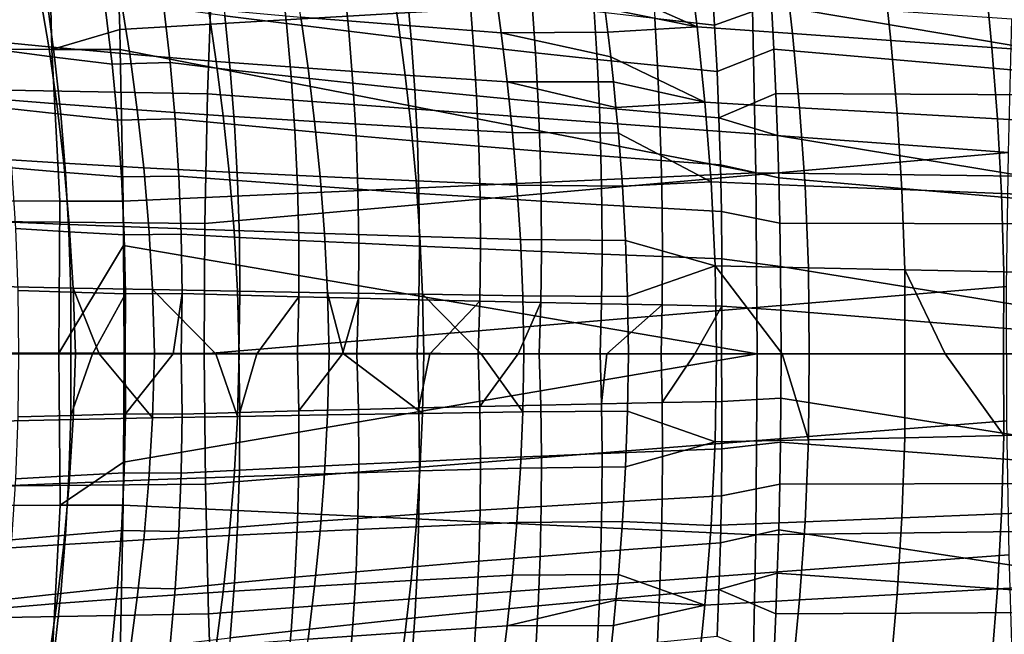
# Model space of a CAD drawing. Header units: metres. Extents: x -25 to 167, y -25 to 25.
# Tile 61 of 135: x 31 to 44, y -4 to 4. Entities that reach past the tile are written whole.
import ezdxf

# ---------------------------------------------------------------- set-up
doc = ezdxf.new("R2010")
doc.units = ezdxf.units.M
doc.layers.add('solid_12_061_372_XXX', color=7, linetype='CONTINUOUS')

msp = doc.modelspace()

# ---------------------------------------------------------------- linework, layer by layer
at = {"layer": 'solid_12_061_372_XXX'}
for points in [[(31.207979, 5.897487, 134.610382), (31.255678, 3.941251, 134.389557), (30.399895, 3.943968, 134.012039), (30.362322, 5.900099, 134.2491)], [(31.207979, 5.897487, 134.610382), (32.079796, 5.895935, 134.900696), (32.134586, 4.19862, 134.712479), (31.255678, 3.941251, 134.389557)], [(40.320351, 4.682449, 137.136063), (32.134586, 4.19862, 134.712479), (32.079796, 5.895935, 134.900696)], [(22.958403, 5.314621, 139.747696), (22.891903, 3.555546, 140.024948), (33.271969, 3.367363, 142.648285), (33.329803, 5.036065, 142.40567)], [(39.494488, 5.159347, 49.188442), (39.609802, 4.233087, 48.991077), (38.374313, 4.781466, 47.783321), (38.332939, 5.083109, 47.851505)], [(40.844273, 4.145376, 50.276993), (39.609802, 4.233087, 48.991077), (39.494488, 5.159347, 49.188442), (40.739704, 5.056626, 50.467079)], [(33.329803, 5.036065, 142.40567), (33.271969, 3.367363, 142.648285), (43.63839, 2.604752, 145.325958), (43.685318, 4.330837, 145.126053)], [(33.412186, 5.063202, 83.959969), (33.495979, 4.376734, 84.080925), (34.295418, 4.274818, 83.881126), (34.221485, 4.948461, 83.767815)], [(34.380459, 4.998575, 42.656883), (35.653416, 4.882683, 44.405033), (35.745213, 4.257164, 44.280766), (34.480942, 4.359593, 42.527771)], [(39.836529, 4.254677, 83.785789), (40.571545, 4.515481, 83.921379), (40.540897, 5.032472, 83.851006), (39.80014, 4.851247, 83.707153)], [(47.518005, 4.983122, 85.635033), (40.540897, 5.032472, 83.851006), (40.571545, 4.515481, 83.921379), (47.597744, 3.333934, 85.823624)], [(40.739704, 5.056626, 50.467079), (42.022812, 4.952883, 51.707306), (42.117004, 4.056644, 51.524422), (40.844273, 4.145376, 50.276993)], [(34.221485, 4.948461, 83.767815), (34.295418, 4.274818, 83.881126), (35.101162, 4.174968, 83.732101), (35.036282, 4.836186, 83.626442)], [(35.653416, 4.882683, 44.405033), (36.991287, 4.769286, 46.106663), (37.07457, 4.156628, 45.987064), (35.745213, 4.257164, 44.280766)], [(39.022705, 4.944866, 83.564522), (39.063652, 4.340671, 83.64801), (39.836529, 4.254677, 83.785789), (39.80014, 4.851247, 83.707153)], [(42.022812, 4.952883, 51.707306), (43.34211, 4.847251, 52.907593), (43.426331, 3.96618, 52.731934), (42.117004, 4.056644, 51.524422)], [(43.34211, 4.847251, 52.907593), (44.69574, 4.740147, 54.066708), (44.770473, 3.874349, 53.898304), (43.426331, 3.96618, 52.731934)], [(30.111465, 4.79845, 35.110508), (31.09758, 4.683315, 37.019215), (31.215113, 3.972456, 36.899658), (30.237354, 4.070102, 34.986195)], [(35.036282, 4.836186, 83.626442), (35.101162, 4.174968, 83.732101), (35.909325, 4.077159, 83.634209), (35.852596, 4.726327, 83.536171)], [(35.852596, 4.726327, 83.536171), (35.909325, 4.077159, 83.634209), (36.716194, 3.986105, 83.585411), (36.666557, 4.624288, 83.494568)], [(37.07457, 4.156628, 45.987064), (36.991287, 4.769286, 46.106663), (38.414482, 4.474314, 47.71962), (38.453251, 4.161618, 47.660446)], [(39.609802, 4.233087, 48.991077), (38.414482, 4.474314, 47.71962), (38.374313, 4.781466, 47.783321)], [(30.464714, 4.67751, 85.385704), (30.5716, 3.937031, 85.508652), (31.291933, 3.841818, 85.112198), (31.195908, 4.566271, 84.995163)], [(31.09758, 4.683315, 37.019215), (32.155319, 4.572341, 38.893917), (32.264606, 3.878061, 38.778614), (31.215113, 3.972456, 36.899658)], [(40.320351, 4.682449, 137.136063), (40.37019, 2.344422, 136.963318), (32.141304, 3.939835, 134.689407), (32.134586, 4.19862, 134.712479)], [(36.666557, 4.624288, 83.494568), (36.716194, 3.986105, 83.585411), (37.518787, 3.897764, 83.584671), (37.475327, 4.525405, 83.500618)], [(40.320351, 4.682449, 137.136063), (48.527431, 4.47302, 139.497955), (48.569656, 2.238945, 139.343353), (40.37019, 2.344422, 136.963318)], [(31.195908, 4.566271, 84.995163), (31.291933, 3.841818, 85.112198), (32.035439, 3.748336, 84.761177), (31.950006, 4.457234, 84.650169)], [(32.035439, 3.748336, 84.761177), (32.786915, 3.769536, 84.441063), (32.706665, 4.483394, 84.329758), (31.950006, 4.457234, 84.650169)], [(32.155319, 4.572341, 38.893917), (33.283691, 4.464382, 40.731117), (33.384766, 3.785942, 40.619694), (32.264606, 3.878061, 38.778614)], [(32.706665, 4.483394, 84.329758), (32.786915, 3.769536, 84.441063), (33.566219, 3.677712, 84.185608), (33.495979, 4.376734, 84.080925)], [(33.283691, 4.464382, 40.731117), (34.480942, 4.359593, 42.527771), (34.573864, 3.696252, 42.419903), (33.384766, 3.785942, 40.619694)], [(37.475327, 4.525405, 83.500618), (37.518787, 3.897764, 83.584671), (38.313774, 3.811993, 83.630386), (38.275562, 4.429489, 83.552551)], [(39.609802, 4.233087, 48.991077), (38.453251, 4.161618, 47.660446), (38.414482, 4.474314, 47.71962)], [(39.86718, 3.655233, 83.853943), (40.601482, 3.943274, 83.990128), (40.571545, 4.515481, 83.921379), (39.836529, 4.254677, 83.785789)], [(40.571545, 4.515481, 83.921379), (40.601482, 3.943274, 83.990128), (47.597744, 3.333934, 85.823624)], [(33.495979, 4.376734, 84.080925), (33.566219, 3.677712, 84.185608), (34.356461, 3.589825, 83.979195), (34.295418, 4.274818, 83.881126)], [(34.480942, 4.359593, 42.527771), (35.745213, 4.257164, 44.280766), (35.830032, 3.608305, 44.176247), (34.573864, 3.696252, 42.419903)], [(38.275562, 4.429489, 83.552551), (38.313774, 3.811993, 83.630386), (39.097618, 3.732375, 83.720543), (39.063652, 4.340671, 83.64801)], [(39.063652, 4.340671, 83.64801), (39.097618, 3.732375, 83.720543), (39.86718, 3.655233, 83.853943), (39.836529, 4.254677, 83.785789)], [(34.295418, 4.274818, 83.881126), (34.356461, 3.589825, 83.979195), (35.153877, 3.503619, 83.823418), (35.101162, 4.174968, 83.732101)], [(35.745213, 4.257164, 44.280766), (37.07457, 4.156628, 45.987064), (37.151352, 3.521715, 45.885761), (35.830032, 3.608305, 44.176247)], [(39.609802, 4.233087, 48.991077), (39.711349, 3.255679, 48.834389), (38.490437, 3.843268, 47.605831), (38.453251, 4.161618, 47.660446)], [(40.935528, 3.18561, 50.124889), (39.711349, 3.255679, 48.834389), (39.609802, 4.233087, 48.991077), (40.844273, 4.145376, 50.276993)], [(32.134586, 4.19862, 134.712479), (32.141304, 3.939835, 134.689407), (31.255678, 3.941251, 134.389557)], [(35.101162, 4.174968, 83.732101), (35.153877, 3.503619, 83.823418), (35.954697, 3.419094, 83.718719), (35.909325, 4.077159, 83.634209)], [(37.07457, 4.156628, 45.987064), (38.453251, 4.161618, 47.660446), (38.490437, 3.843268, 47.605831)], [(37.151352, 3.521715, 45.885761), (37.07457, 4.156628, 45.987064), (38.490437, 3.843268, 47.605831), (38.52581, 3.519462, 47.555847)], [(40.844273, 4.145376, 50.276993), (42.117004, 4.056644, 51.524422), (42.198227, 3.114613, 51.376987), (40.935528, 3.18561, 50.124889)], [(30.237354, 4.070102, 34.986195), (31.215113, 3.972456, 36.899658), (31.320223, 3.23403, 36.80637), (30.349628, 3.313443, 34.889771)], [(31.215113, 3.972456, 36.899658), (32.264606, 3.878061, 38.778614), (32.362522, 3.157026, 38.687965), (31.320223, 3.23403, 36.80637)], [(35.909325, 4.077159, 83.634209), (35.954697, 3.419094, 83.718719), (36.755348, 3.340243, 83.663414), (36.716194, 3.986105, 83.585411)], [(36.716194, 3.986105, 83.585411), (36.755348, 3.340243, 83.663414), (37.552746, 3.263664, 83.656509), (37.518787, 3.897764, 83.584671)], [(42.117004, 4.056644, 51.524422), (43.426331, 3.96618, 52.731934), (43.497849, 3.042137, 52.589344), (42.198227, 3.114613, 51.376987)], [(43.426331, 3.96618, 52.731934), (44.770473, 3.874349, 53.898304), (44.832726, 2.968487, 53.760742), (43.497849, 3.042137, 52.589344)], [(30.399895, 3.943968, 134.012039), (31.255678, 3.941251, 134.389557), (31.361162, 1.976559, 134.286484), (30.570393, 1.978015, 133.942108)], [(30.5716, 3.937031, 85.508652), (30.661533, 3.180638, 85.61068), (31.371807, 3.102482, 85.209785), (31.291933, 3.841818, 85.112198)], [(31.255678, 3.941251, 134.389557), (32.141304, 3.939835, 134.689407), (32.178299, 1.975822, 134.562317), (31.361162, 1.976559, 134.286484)], [(31.291933, 3.841818, 85.112198), (31.371807, 3.102482, 85.209785), (32.105476, 3.025622, 84.854095), (32.035439, 3.748336, 84.761177)], [(40.37019, 2.344422, 136.963318), (32.178299, 1.975822, 134.562317), (32.141304, 3.939835, 134.689407)], [(32.264606, 3.878061, 38.778614), (33.384766, 3.785942, 40.619694), (33.475395, 3.081637, 40.531338), (32.362522, 3.157026, 38.687965)], [(37.518787, 3.897764, 83.584671), (37.552746, 3.263664, 83.656509), (38.343575, 3.189255, 83.696594), (38.313774, 3.811993, 83.630386)], [(39.711349, 3.255679, 48.834389), (38.52581, 3.519462, 47.555847), (38.490437, 3.843268, 47.605831)], [(39.891975, 3.052947, 83.911545), (40.627342, 3.369064, 84.049522), (40.601482, 3.943274, 83.990128), (39.86718, 3.655233, 83.853943)], [(40.601482, 3.943274, 83.990128), (40.627342, 3.369064, 84.049522), (47.597744, 3.333934, 85.823624)], [(32.105476, 3.025622, 84.854095), (32.851746, 3.042097, 84.534477), (32.786915, 3.769536, 84.441063), (32.035439, 3.748336, 84.761177)], [(32.786915, 3.769536, 84.441063), (32.851746, 3.042097, 84.534477), (33.621811, 2.966299, 84.27359), (33.566219, 3.677712, 84.185608)], [(33.384766, 3.785942, 40.619694), (34.573864, 3.696252, 42.419903), (34.657139, 3.008005, 42.333557), (33.475395, 3.081637, 40.531338)], [(38.313774, 3.811993, 83.630386), (38.343575, 3.189255, 83.696594), (39.124386, 3.120042, 83.781975), (39.097618, 3.732375, 83.720543)], [(39.097618, 3.732375, 83.720543), (39.124386, 3.120042, 83.781975), (39.891975, 3.052947, 83.911545), (39.86718, 3.655233, 83.853943)], [(33.566219, 3.677712, 84.185608), (33.621811, 2.966299, 84.27359), (34.403652, 2.893636, 84.061607), (34.356461, 3.589825, 83.979195)], [(34.356461, 3.589825, 83.979195), (34.403652, 2.893636, 84.061607), (35.193596, 2.822286, 83.900032), (35.153877, 3.503619, 83.823418)], [(34.573864, 3.696252, 42.419903), (35.830032, 3.608305, 44.176247), (35.905888, 2.935574, 44.09174), (34.657139, 3.008005, 42.333557)], [(35.830032, 3.608305, 44.176247), (37.151352, 3.521715, 45.885761), (37.219753, 2.864041, 45.803024), (35.905888, 2.935574, 44.09174)], [(22.891903, 3.555546, 140.024948), (22.852827, 1.781809, 140.192352), (33.238102, 1.686866, 142.794815), (33.271969, 3.367363, 142.648285)], [(35.153877, 3.503619, 83.823418), (35.193596, 2.822286, 83.900032), (35.987999, 2.752265, 83.789352), (35.954697, 3.419094, 83.718719)], [(37.151352, 3.521715, 45.885761), (38.52581, 3.519462, 47.555847), (38.559105, 3.19008, 47.510506)], [(37.219753, 2.864041, 45.803024), (37.151352, 3.521715, 45.885761), (38.559105, 3.19008, 47.510506), (38.590023, 2.855325, 47.469872)], [(39.711349, 3.255679, 48.834389), (38.559105, 3.19008, 47.510506), (38.52581, 3.519462, 47.555847)], [(33.271969, 3.367363, 142.648285), (33.238102, 1.686866, 142.794815), (43.63839, 2.604752, 145.325958)], [(35.954697, 3.419094, 83.718719), (35.987999, 2.752265, 83.789352), (36.783432, 2.686822, 83.728271), (36.755348, 3.340243, 83.663414)], [(36.755348, 3.340243, 83.663414), (36.783432, 2.686822, 83.728271), (37.576736, 2.62321, 83.715866), (37.552746, 3.263664, 83.656509)], [(39.891975, 3.052947, 83.911545), (40.648037, 2.824475, 84.097046), (40.627342, 3.369064, 84.049522)], [(47.597744, 3.333934, 85.823624), (40.627342, 3.369064, 84.049522), (40.648037, 2.824475, 84.097046), (47.645576, 1.672363, 85.936714)], [(30.349628, 3.313443, 34.889771), (31.320223, 3.23403, 36.80637), (31.410139, 2.467801, 36.739635), (30.445417, 2.528286, 34.821526)], [(31.320223, 3.23403, 36.80637), (32.362522, 3.157026, 38.687965), (32.446404, 2.408967, 38.622276), (31.410139, 2.467801, 36.739635)], [(37.552746, 3.263664, 83.656509), (37.576736, 2.62321, 83.715866), (38.36462, 2.561363, 83.750954), (38.343575, 3.189255, 83.696594)], [(38.343575, 3.189255, 83.696594), (38.36462, 2.561363, 83.750954), (39.143726, 2.503733, 83.832169), (39.124386, 3.120042, 83.781975)], [(39.711349, 3.255679, 48.834389), (39.792435, 2.225067, 48.719391), (38.590023, 2.855325, 47.469872), (38.559105, 3.19008, 47.510506)], [(41.007133, 2.175431, 50.011765), (39.792435, 2.225067, 48.719391), (39.711349, 3.255679, 48.834389), (40.935528, 3.18561, 50.124889)], [(30.661533, 3.180638, 85.61068), (30.733067, 2.408535, 85.691345), (31.434191, 2.348448, 85.287483), (31.371807, 3.102482, 85.209785)], [(31.371807, 3.102482, 85.209785), (31.434191, 2.348448, 85.287483), (32.158894, 2.289262, 84.928482), (32.105476, 3.025622, 84.854095)], [(32.362522, 3.157026, 38.687965), (33.475395, 3.081637, 40.531338), (33.55302, 2.351176, 40.466358), (32.446404, 2.408967, 38.622276)], [(33.475395, 3.081637, 40.531338), (34.657139, 3.008005, 42.333557), (34.728317, 2.294551, 42.269043), (33.55302, 2.351176, 40.466358)], [(39.124386, 3.120042, 83.781975), (39.143726, 2.503733, 83.832169), (39.910812, 2.447851, 83.958519), (39.891975, 3.052947, 83.911545)], [(40.935528, 3.18561, 50.124889), (42.198227, 3.114613, 51.376987), (42.260521, 2.125059, 51.265965), (41.007133, 2.175431, 50.011765)], [(42.198227, 3.114613, 51.376987), (43.497849, 3.042137, 52.589344), (43.551094, 2.073576, 52.480743), (42.260521, 2.125059, 51.265965)], [(32.158894, 2.289262, 84.928482), (32.899929, 2.30125, 84.609543), (32.851746, 3.042097, 84.534477), (32.105476, 3.025622, 84.854095)], [(32.851746, 3.042097, 84.534477), (32.899929, 2.30125, 84.609543), (33.661659, 2.242658, 84.344421), (33.621811, 2.966299, 84.27359)], [(33.621811, 2.966299, 84.27359), (33.661659, 2.242658, 84.344421), (34.43602, 2.186405, 84.127953), (34.403652, 2.893636, 84.061607)], [(34.657139, 3.008005, 42.333557), (35.905888, 2.935574, 44.09174), (35.970455, 2.238672, 44.027557), (34.728317, 2.294551, 42.269043)], [(35.905888, 2.935574, 44.09174), (37.219753, 2.864041, 45.803024), (37.277576, 2.183317, 45.739151), (35.970455, 2.238672, 44.027557)], [(39.891975, 3.052947, 83.911545), (39.910812, 2.447851, 83.958519), (40.665085, 2.277594, 84.136215), (40.648037, 2.824475, 84.097046)], [(43.497849, 3.042137, 52.589344), (44.832726, 2.968487, 53.760742), (44.877312, 2.021204, 53.654907), (43.551094, 2.073576, 52.480743)], [(34.403652, 2.893636, 84.061607), (34.43602, 2.186405, 84.127953), (35.219471, 2.131113, 83.96154), (35.193596, 2.822286, 83.900032)], [(35.193596, 2.822286, 83.900032), (35.219471, 2.131113, 83.96154), (36.008522, 2.076807, 83.845764), (35.987999, 2.752265, 83.789352)], [(37.277576, 2.183317, 45.739151), (37.219753, 2.864041, 45.803024), (38.590023, 2.855325, 47.469872), (38.643589, 2.170161, 47.402843)], [(39.792435, 2.225067, 48.719391), (38.643589, 2.170161, 47.402843), (38.590023, 2.855325, 47.469872)], [(40.648037, 2.824475, 84.097046), (40.665085, 2.277594, 84.136215), (47.645576, 1.672363, 85.936714)], [(35.987999, 2.752265, 83.789352), (36.008522, 2.076807, 83.845764), (36.799862, 2.025965, 83.779671), (36.783432, 2.686822, 83.728271)], [(36.783432, 2.686822, 83.728271), (36.799862, 2.025965, 83.779671), (37.590298, 1.97651, 83.762489), (37.576736, 2.62321, 83.715866)], [(33.228504, 0.000349, 142.844208), (43.616226, 0.869576, 145.426636), (43.63839, 2.604752, 145.325958), (33.238102, 1.686866, 142.794815)], [(37.576736, 2.62321, 83.715866), (37.590298, 1.97651, 83.762489), (38.376572, 1.928405, 83.793266), (38.36462, 2.561363, 83.750954)], [(38.36462, 2.561363, 83.750954), (38.376572, 1.928405, 83.793266), (39.155415, 1.883512, 83.870979), (39.143726, 2.503733, 83.832169)], [(30.445417, 2.528286, 34.821526), (31.410139, 2.467801, 36.739635), (31.482077, 1.67354, 36.699768), (30.521845, 1.714448, 34.781757)], [(31.410139, 2.467801, 36.739635), (32.446404, 2.408967, 38.622276), (32.513561, 1.633619, 38.581852), (31.482077, 1.67354, 36.699768)], [(39.143726, 2.503733, 83.832169), (39.155415, 1.883512, 83.870979), (39.923576, 1.839976, 83.994789), (39.910812, 2.447851, 83.958519)], [(39.910812, 2.447851, 83.958519), (39.923576, 1.839976, 83.994789), (40.679237, 1.691887, 84.168724), (40.665085, 2.277594, 84.136215)], [(30.733067, 2.408535, 85.691345), (30.78475, 1.620925, 85.750206), (31.477745, 1.5799, 85.344856), (31.434191, 2.348448, 85.287483)], [(31.434191, 2.348448, 85.287483), (31.477745, 1.5799, 85.344856), (32.194469, 1.539425, 84.983917), (32.158894, 2.289262, 84.928482)], [(32.194469, 1.539425, 84.983917), (32.930248, 1.547169, 84.665794), (32.899929, 2.30125, 84.609543), (32.158894, 2.289262, 84.928482)], [(40.37019, 2.344422, 136.963318), (40.386909, -0.000003, 136.90564), (32.184467, 1.401415, 134.541138), (32.178299, 1.975822, 134.562317)], [(32.446404, 2.408967, 38.622276), (33.55302, 2.351176, 40.466358), (33.615063, 1.594273, 40.425064), (32.513561, 1.633619, 38.581852)], [(32.899929, 2.30125, 84.609543), (32.930248, 1.547169, 84.665794), (33.684669, 1.506953, 84.397675), (33.661659, 2.242658, 84.344421)], [(33.55302, 2.351176, 40.466358), (34.728317, 2.294551, 42.269043), (34.784946, 1.555596, 42.226669), (33.615063, 1.594273, 40.425064)], [(34.728317, 2.294551, 42.269043), (35.970455, 2.238672, 44.027557), (36.021404, 1.517306, 43.984013), (34.784946, 1.555596, 42.226669)], [(40.37019, 2.344422, 136.963318), (48.569656, 2.238945, 139.343353), (48.582302, -0.000455, 139.291321), (40.386909, -0.000003, 136.90564)], [(33.661659, 2.242658, 84.344421), (33.684669, 1.506953, 84.397675), (34.452595, 1.468286, 84.177818), (34.43602, 2.186405, 84.127953)], [(34.43602, 2.186405, 84.127953), (34.452595, 1.468286, 84.177818), (35.230663, 1.430244, 84.007568), (35.219471, 2.131113, 83.96154)], [(35.970455, 2.238672, 44.027557), (37.277576, 2.183317, 45.739151), (37.322624, 1.479259, 45.69445), (36.021404, 1.517306, 43.984013)], [(37.322624, 1.479259, 45.69445), (37.277576, 2.183317, 45.739151), (38.643589, 2.170161, 47.402843), (38.684292, 1.465033, 47.354961)], [(39.792435, 2.225067, 48.719391), (39.845009, 1.140183, 48.647297), (38.684292, 1.465033, 47.354961), (38.643589, 2.170161, 47.402843)], [(41.051529, 1.113872, 49.938789), (39.845009, 1.140183, 48.647297), (39.792435, 2.225067, 48.719391), (41.007133, 2.175431, 50.011765)], [(40.665085, 2.277594, 84.136215), (40.679237, 1.691887, 84.168724), (47.645576, 1.672363, 85.936714)], [(41.007133, 2.175431, 50.011765), (42.260521, 2.125059, 51.265965), (42.296818, 1.087129, 51.192486), (41.051529, 1.113872, 49.938789)], [(35.219471, 2.131113, 83.96154), (35.230663, 1.430244, 84.007568), (36.015549, 1.392854, 83.887611), (36.008522, 2.076807, 83.845764)], [(36.008522, 2.076807, 83.845764), (36.015549, 1.392854, 83.887611), (36.804047, 1.357794, 83.817322), (36.799862, 2.025965, 83.779671)], [(42.260521, 2.125059, 51.265965), (43.551094, 2.073576, 52.480743), (43.579494, 1.059764, 52.407219), (42.296818, 1.087129, 51.192486)], [(43.551094, 2.073576, 52.480743), (44.877312, 2.021204, 53.654907), (44.898174, 1.031901, 53.581833), (43.579494, 1.059764, 52.407219)], [(31.361162, 1.976559, 134.286484), (31.347746, 0.00787, 134.233032), (30.533627, 0.007876, 133.872513), (30.570393, 1.978015, 133.942108)], [(31.361162, 1.976559, 134.286484), (32.178299, 1.975822, 134.562317), (32.184467, 1.401415, 134.541138), (31.347746, 0.00787, 134.233032)], [(36.799862, 2.025965, 83.779671), (36.804047, 1.357794, 83.817322), (37.59296, 1.323671, 83.796112), (37.590298, 1.97651, 83.762489)], [(37.590298, 1.97651, 83.762489), (37.59296, 1.323671, 83.796112), (38.379089, 1.290466, 83.823326), (38.376572, 1.928405, 83.793266)], [(38.376572, 1.928405, 83.793266), (38.379089, 1.290466, 83.823326), (39.159225, 1.259441, 83.898254), (39.155415, 1.883512, 83.870979)], [(39.155415, 1.883512, 83.870979), (39.159225, 1.259441, 83.898254), (39.930157, 1.229355, 84.020279), (39.923576, 1.839976, 83.994789)], [(39.923576, 1.839976, 83.994789), (39.930157, 1.229355, 84.020279), (40.688839, 1.130769, 84.190781), (40.679237, 1.691887, 84.168724)], [(22.852827, 1.781809, 140.192352), (22.841496, 0.000583, 140.248718), (33.228504, 0.000349, 142.844208), (33.238102, 1.686866, 142.794815)], [(30.521845, 1.714448, 34.781757), (31.482077, 1.67354, 36.699768), (31.533255, 0.851017, 36.687061), (30.576031, 0.871747, 34.770756)], [(31.482077, 1.67354, 36.699768), (32.513561, 1.633619, 38.581852), (32.561321, 0.830718, 38.566998), (31.533255, 0.851017, 36.687061)], [(47.645576, 1.672363, 85.936714), (40.679237, 1.691887, 84.168724), (40.688839, 1.130769, 84.190781), (47.661503, 0, 85.97435)], [(30.78475, 1.620925, 85.750206), (30.815134, 0.818012, 85.786819), (31.501135, 0.797022, 85.38147), (31.477745, 1.5799, 85.344856)], [(31.477745, 1.5799, 85.344856), (31.501135, 0.797022, 85.38147), (32.210976, 0.776281, 85.019966), (32.194469, 1.539425, 84.983917)], [(32.210976, 0.776281, 85.019966), (32.941483, 0.780028, 84.702774), (32.930248, 1.547169, 84.665794), (32.194469, 1.539425, 84.983917)], [(32.513561, 1.633619, 38.581852), (33.615063, 1.594273, 40.425064), (33.658962, 0.810643, 40.407764), (32.561321, 0.830718, 38.566998)], [(32.930248, 1.547169, 84.665794), (32.941483, 0.780028, 84.702774), (33.689751, 0.759346, 84.432907), (33.684669, 1.506953, 84.397675)], [(33.615063, 1.594273, 40.425064), (34.784946, 1.555596, 42.226669), (34.824577, 0.790844, 42.206745), (33.658962, 0.810643, 40.407764)], [(34.784946, 1.555596, 42.226669), (36.021404, 1.517306, 43.984013), (36.056408, 0.77118, 43.961411), (34.824577, 0.790844, 42.206745)], [(33.684669, 1.506953, 84.397675), (33.689751, 0.759346, 84.432907), (34.452415, 0.739433, 84.210793), (34.452595, 1.468286, 84.177818)], [(34.452595, 1.468286, 84.177818), (34.452415, 0.739433, 84.210793), (35.226334, 0.719825, 84.037743), (35.230663, 1.430244, 84.007568)], [(35.230663, 1.430244, 84.007568), (35.226334, 0.719825, 84.037743), (36.008369, 0.70054, 83.914536), (36.015549, 1.392854, 83.887611)], [(36.021404, 1.517306, 43.984013), (37.322624, 1.479259, 45.69445), (37.352699, 0.751581, 45.669231), (36.056408, 0.77118, 43.961411)], [(37.352699, 0.751581, 45.669231), (37.322624, 1.479259, 45.69445), (38.684292, 1.465033, 47.354961), (38.710072, 0.741225, 47.32629)], [(39.845009, 1.140183, 48.647297), (38.710072, 0.741225, 47.32629), (38.684292, 1.465033, 47.354961)], [(32.184467, 1.401415, 134.541138), (32.190701, 0.007866, 134.519699), (31.347746, 0.00787, 134.233032)], [(40.386909, -0.000003, 136.90564), (32.190701, 0.007866, 134.519699), (32.184467, 1.401415, 134.541138)], [(36.015549, 1.392854, 83.887611), (36.008369, 0.70054, 83.914536), (36.795399, 0.682432, 83.840904), (36.804047, 1.357794, 83.817322)], [(36.804047, 1.357794, 83.817322), (36.795399, 0.682432, 83.840904), (37.584263, 0.664798, 83.81649), (37.59296, 1.323671, 83.796112)], [(37.59296, 1.323671, 83.796112), (37.584263, 0.664798, 83.81649), (38.371822, 0.647636, 83.840935), (38.379089, 1.290466, 83.823326)], [(38.379089, 1.290466, 83.823326), (38.371822, 0.647636, 83.840935), (39.154934, 0.631583, 83.913864), (39.159225, 1.259441, 83.898254)], [(39.159225, 1.259441, 83.898254), (39.154934, 0.631583, 83.913864), (39.930443, 0.616019, 84.034912), (39.930157, 1.229355, 84.020279)], [(39.930157, 1.229355, 84.020279), (39.930443, 0.616019, 84.034912), (40.694618, 0.566787, 84.204056), (40.688839, 1.130769, 84.190781)], [(39.845009, 1.140183, 48.647297), (39.859825, 0, 48.618053), (38.719051, 0, 47.316769), (38.710072, 0.741225, 47.32629)], [(40.709557, 0, 49.538036), (39.859825, 0, 48.618053), (39.845009, 1.140183, 48.647297)], [(40.709557, 0, 49.538036), (39.845009, 1.140183, 48.647297), (41.051529, 1.113872, 49.938789), (41.060768, 0, 49.906803)], [(40.688839, 1.130769, 84.190781), (40.694618, 0.566787, 84.204056), (47.661503, 0, 85.97435)], [(41.060768, 0, 49.906803), (41.051529, 1.113872, 49.938789), (42.296818, 1.087129, 51.192486), (42.299641, 0, 51.157349)], [(42.820038, 0, 51.660511), (42.296818, 1.087129, 51.192486), (43.579494, 1.059764, 52.407219), (43.576572, 0, 52.369987)], [(42.299641, 0, 51.157349), (42.296818, 1.087129, 51.192486), (42.820038, 0, 51.660511)], [(43.576572, 0, 52.369987), (43.579494, 1.059764, 52.407219), (44.898174, 1.031901, 53.581833), (44.889278, 0, 53.542618)], [(30.605104, 0, 34.788818), (30.576031, 0.871747, 34.770756), (31.533255, 0.851017, 36.687061), (31.560907, 0, 36.701847)], [(30.815134, 0.818012, 85.786819), (30.822712, 0, 85.800781), (31.502541, 0, 85.397141), (31.501135, 0.797022, 85.38147)], [(31.501135, 0.797022, 85.38147), (31.502541, 0, 85.397141), (31.782856, 0, 85.246895), (32.210976, 0.776281, 85.019966)], [(31.867998, 0, 37.280945), (31.533255, 0.851017, 36.687061), (32.561321, 0.830718, 38.566998), (32.587067, 0, 38.578136)], [(31.867998, 0, 37.280945), (31.560907, 0, 36.701847), (31.533255, 0.851017, 36.687061)], [(31.782856, 0, 85.246895), (32.206741, 0, 85.036415), (32.210976, 0.776281, 85.019966)], [(32.210976, 0.776281, 85.019966), (32.206741, 0, 85.036415), (32.825382, 0, 84.763351), (32.941483, 0.780028, 84.702774)], [(33.38081, 0, 39.924652), (32.561321, 0.830718, 38.566998), (33.658962, 0.810643, 40.407764), (33.682213, 0, 40.414886)], [(33.38081, 0, 39.924652), (32.587067, 0, 38.578136), (32.561321, 0.830718, 38.566998)], [(32.825382, 0, 84.763351), (32.932468, 0, 84.720009), (32.941483, 0.780028, 84.702774)], [(32.941483, 0.780028, 84.702774), (32.932468, 0, 84.720009), (33.676048, 0, 84.4496), (33.689751, 0.759346, 84.432907)], [(33.243252, -1.686168, 142.796158), (43.619034, -0.868674, 145.427368), (43.616226, 0.869576, 145.426636), (33.228504, 0.000349, 142.844208)], [(33.682213, 0, 40.414886), (33.658962, 0.810643, 40.407764), (34.824577, 0.790844, 42.206745), (34.844807, 0, 42.209663)], [(35.03059, 0, 42.48344), (34.824577, 0.790844, 42.206745), (36.056408, 0.77118, 43.961411), (36.073318, 0, 43.960304)], [(35.03059, 0, 42.48344), (34.844807, 0, 42.209663), (34.824577, 0.790844, 42.206745)], [(36.811882, 0, 44.949898), (36.056408, 0.77118, 43.961411), (37.352699, 0.751581, 45.669231), (37.365803, 0, 45.664055)], [(36.811882, 0, 44.949898), (36.073318, 0, 43.960304), (36.056408, 0.77118, 43.961411)], [(33.689751, 0.759346, 84.432907), (33.676048, 0, 84.4496), (33.907902, 0, 84.37587), (34.452415, 0.739433, 84.210793)], [(33.907902, 0, 84.37587), (34.43491, 0, 84.226349), (34.452415, 0.739433, 84.210793)], [(34.452415, 0.739433, 84.210793), (34.43491, 0, 84.226349), (35.017487, 0, 84.089569), (35.226334, 0.719825, 84.037743)], [(35.017487, 0, 84.089569), (35.205532, 0, 84.051689), (35.226334, 0.719825, 84.037743)], [(35.226334, 0.719825, 84.037743), (35.205532, 0, 84.051689), (35.986122, 0, 83.926224), (36.008369, 0.70054, 83.914536)], [(36.008369, 0.70054, 83.914536), (35.986122, 0, 83.926224), (36.147865, 0, 83.906509), (36.795399, 0.682432, 83.840904)], [(36.147865, 0, 83.906509), (36.773029, 0, 83.850136), (36.795399, 0.682432, 83.840904)], [(36.795399, 0.682432, 83.840904), (36.773029, 0, 83.850136), (37.293377, 0, 83.826958), (37.584263, 0.664798, 83.81649)], [(37.293377, 0, 83.826958), (37.563824, 0, 83.823364), (37.584263, 0.664798, 83.81649)], [(37.365803, 0, 45.664055), (37.352699, 0.751581, 45.669231), (38.710072, 0.741225, 47.32629), (38.719051, 0, 47.316769)], [(37.584263, 0.664798, 83.81649), (37.563824, 0, 83.823364), (38.354492, 0, 83.845894), (38.371822, 0.647636, 83.840935)], [(38.371822, 0.647636, 83.840935), (38.354492, 0, 83.845894), (38.442169, 0, 83.851433), (39.154934, 0.631583, 83.913864)], [(38.442169, 0, 83.851433), (39.142982, 0, 83.91774), (39.154934, 0.631583, 83.913864)], [(39.154934, 0.631583, 83.913864), (39.142982, 0, 83.91774), (39.580914, 0, 83.979294), (39.930443, 0.616019, 84.034912)], [(39.580914, 0, 83.979294), (39.925297, 0, 84.038795), (39.930443, 0.616019, 84.034912)], [(39.930443, 0.616019, 84.034912), (39.925297, 0, 84.038795), (40.696552, 0, 84.208504), (40.694618, 0.566787, 84.204056)], [(40.694618, 0.566787, 84.204056), (40.696552, 0, 84.208504), (47.661503, 0, 85.97435)], [(22.841496, 0.000583, 140.248718), (22.858, -1.780644, 140.193726), (33.243252, -1.686168, 142.796158), (33.228504, 0.000349, 142.844208)], [(30.533627, 0.007876, 133.872513), (31.347746, 0.00787, 134.233032), (31.362257, -1.960835, 134.286148), (30.572327, -1.962279, 133.94223)], [(31.501135, -0.797021, 85.38147), (31.502541, 0, 85.397141), (30.822712, 0, 85.800781), (30.815134, -0.818018, 85.786819)], [(31.347746, 0.00787, 134.233032), (32.190701, 0.007866, 134.519699), (32.184467, -1.401415, 134.541138), (31.362257, -1.960835, 134.286148)], [(32.210976, -0.776279, 85.019966), (32.206741, 0, 85.036415), (31.782856, 0, 85.246895), (31.501135, -0.797021, 85.38147)], [(31.501135, -0.797021, 85.38147), (31.782856, 0, 85.246895), (31.502541, 0, 85.397141)], [(40.386909, -0.000003, 136.90564), (32.184467, -1.401415, 134.541138), (32.190701, 0.007866, 134.519699)], [(33.689751, -0.759355, 84.432907), (33.676048, 0, 84.4496), (32.932468, 0, 84.720009), (32.941483, -0.780025, 84.702774)], [(33.689751, -0.759355, 84.432907), (33.907902, 0, 84.37587), (33.676048, 0, 84.4496)], [(34.452415, -0.739435, 84.210793), (34.43491, 0, 84.226349), (33.907902, 0, 84.37587), (33.689751, -0.759355, 84.432907)], [(34.452415, -0.739435, 84.210793), (35.017487, 0, 84.089569), (34.43491, 0, 84.226349)], [(35.226334, -0.71982, 84.037743), (35.205532, 0, 84.051689), (35.017487, 0, 84.089569), (34.452415, -0.739435, 84.210793)], [(36.008369, -0.700528, 83.914536), (35.986122, 0, 83.926224), (35.205532, 0, 84.051689), (35.226334, -0.71982, 84.037743)], [(36.008369, -0.700528, 83.914536), (36.147865, 0, 83.906509), (35.986122, 0, 83.926224)], [(36.795399, -0.682438, 83.840904), (36.773029, 0, 83.850136), (36.147865, 0, 83.906509), (36.008369, -0.700528, 83.914536)], [(36.795399, -0.682438, 83.840904), (37.293377, 0, 83.826958), (36.773029, 0, 83.850136)], [(37.584263, -0.664797, 83.81649), (37.563824, 0, 83.823364), (37.293377, 0, 83.826958), (36.795399, -0.682438, 83.840904)], [(38.371822, -0.647641, 83.840935), (38.442169, 0, 83.851433), (38.354492, 0, 83.845894)], [(39.154934, -0.631586, 83.913864), (39.142982, 0, 83.91774), (38.442169, 0, 83.851433), (38.371822, -0.647641, 83.840935)], [(39.154934, -0.631586, 83.913864), (39.580914, 0, 83.979294), (39.142982, 0, 83.91774)], [(39.930443, -0.61602, 84.034912), (39.925297, 0, 84.038795), (39.580914, 0, 83.979294), (39.154934, -0.631586, 83.913864)], [(40.694572, -0.573736, 84.203949), (40.696552, 0, 84.208504), (39.925297, 0, 84.038795), (39.930443, -0.61602, 84.034912)], [(40.694572, -0.573736, 84.203949), (47.645576, -1.672363, 85.936714), (47.661503, 0, 85.97435), (40.696552, 0, 84.208504)], [(30.576031, -0.871747, 34.770756), (30.605104, 0, 34.788818), (31.560907, 0, 36.701847), (31.533255, -0.851017, 36.687061)], [(31.533255, -0.851017, 36.687061), (31.560907, 0, 36.701847), (31.867998, 0, 37.280945), (32.561321, -0.830718, 38.566998)], [(32.561321, -0.830718, 38.566998), (31.867998, 0, 37.280945), (32.587067, 0, 38.578136)], [(40.386909, -0.000003, 136.90564), (40.37019, -2.344427, 136.963318), (32.178497, -1.960106, 134.561646), (32.184467, -1.401415, 134.541138)], [(32.210976, -0.776279, 85.019966), (32.825382, 0, 84.763351), (32.206741, 0, 85.036415)], [(32.941483, -0.780025, 84.702774), (32.932468, 0, 84.720009), (32.825382, 0, 84.763351), (32.210976, -0.776279, 85.019966)], [(32.561321, -0.830718, 38.566998), (32.587067, 0, 38.578136), (33.38081, 0, 39.924652), (33.658962, -0.810642, 40.407764)], [(33.658962, -0.810642, 40.407764), (33.38081, 0, 39.924652), (33.682213, 0, 40.414886)], [(33.658962, -0.810642, 40.407764), (33.682213, 0, 40.414886), (34.844807, 0, 42.209663), (34.824577, -0.790844, 42.206745)], [(34.824577, -0.790844, 42.206745), (34.844807, 0, 42.209663), (35.03059, 0, 42.48344), (36.056408, -0.77118, 43.961411)], [(36.056408, -0.77118, 43.961411), (35.03059, 0, 42.48344), (36.073318, 0, 43.960304)], [(36.056408, -0.77118, 43.961411), (36.073318, 0, 43.960304), (36.811882, 0, 44.949898), (37.352699, -0.751581, 45.669231)], [(37.352699, -0.751581, 45.669231), (36.811882, 0, 44.949898), (37.365803, 0, 45.664055)], [(37.352699, -0.751581, 45.669231), (37.365803, 0, 45.664055), (38.719051, 0, 47.316769), (38.710072, -0.741225, 47.32629)], [(38.371822, -0.647641, 83.840935), (38.354492, 0, 83.845894), (37.563824, 0, 83.823364), (37.584263, -0.664797, 83.81649)], [(38.710072, -0.741225, 47.32629), (38.719051, 0, 47.316769), (39.859825, 0, 48.618053), (39.845009, -1.140183, 48.647297)], [(39.845009, -1.140183, 48.647297), (39.859825, 0, 48.618053), (40.709557, 0, 49.538036), (41.051529, -1.113871, 49.938789)], [(40.37019, -2.344427, 136.963318), (40.386909, -0.000003, 136.90564), (48.582302, -0.000455, 139.291321), (48.565132, -2.239855, 139.342087)], [(41.051529, -1.113871, 49.938789), (40.709557, 0, 49.538036), (41.060768, 0, 49.906803)], [(41.051529, -1.113871, 49.938789), (41.060768, 0, 49.906803), (42.299641, 0, 51.157349), (42.296818, -1.087128, 51.192486)], [(42.296818, -1.087128, 51.192486), (42.299641, 0, 51.157349), (42.820038, 0, 51.660511), (43.579494, -1.059765, 52.407219)], [(43.579494, -1.059765, 52.407219), (42.820038, 0, 51.660511), (43.576572, 0, 52.369987)], [(43.579494, -1.059765, 52.407219), (43.576572, 0, 52.369987), (44.889278, 0, 53.542618), (44.898174, -1.031901, 53.581833)], [(39.154934, -0.631586, 83.913864), (38.371822, -0.647641, 83.840935), (38.379089, -1.290478, 83.823326), (39.159225, -1.259447, 83.898254)], [(39.159225, -1.259447, 83.898254), (39.930157, -1.229357, 84.020279), (39.930443, -0.61602, 84.034912), (39.154934, -0.631586, 83.913864)], [(40.694572, -0.573736, 84.203949), (39.930443, -0.61602, 84.034912), (39.930157, -1.229357, 84.020279), (40.688648, -1.144598, 84.190338)], [(47.645576, -1.672363, 85.936714), (40.694572, -0.573736, 84.203949), (40.688648, -1.144598, 84.190338)], [(33.689751, -0.759355, 84.432907), (32.941483, -0.780025, 84.702774), (32.930248, -1.547164, 84.665794), (33.684669, -1.506971, 84.397675)], [(34.452415, -0.739435, 84.210793), (33.689751, -0.759355, 84.432907), (33.684669, -1.506971, 84.397675), (34.452595, -1.46829, 84.177818)], [(35.226334, -0.71982, 84.037743), (34.452415, -0.739435, 84.210793), (34.452595, -1.46829, 84.177818), (35.230663, -1.430234, 84.007576)], [(36.008369, -0.700528, 83.914536), (35.226334, -0.71982, 84.037743), (35.230663, -1.430234, 84.007576), (36.015549, -1.39283, 83.887611)], [(36.795399, -0.682438, 83.840904), (36.008369, -0.700528, 83.914536), (36.015549, -1.39283, 83.887611), (36.804047, -1.357806, 83.817322)], [(37.352699, -0.751581, 45.669231), (37.322624, -1.479259, 45.69445), (36.021404, -1.517306, 43.984013), (36.056408, -0.77118, 43.961411)], [(37.584263, -0.664797, 83.81649), (36.795399, -0.682438, 83.840904), (36.804047, -1.357806, 83.817322), (37.59296, -1.323668, 83.796112)], [(37.352699, -0.751581, 45.669231), (38.710072, -0.741225, 47.32629), (38.684292, -1.465033, 47.354961), (37.322624, -1.479259, 45.69445)], [(38.371822, -0.647641, 83.840935), (37.584263, -0.664797, 83.81649), (37.59296, -1.323668, 83.796112), (38.379089, -1.290478, 83.823326)], [(38.684292, -1.465033, 47.354961), (38.710072, -0.741225, 47.32629), (39.845009, -1.140183, 48.647297)], [(31.533255, -0.851017, 36.687061), (31.482077, -1.673541, 36.699768), (30.521845, -1.714449, 34.781757), (30.576031, -0.871747, 34.770756)], [(31.501135, -0.797021, 85.38147), (30.815134, -0.818018, 85.786819), (30.784748, -1.620937, 85.750206), (31.477745, -1.579897, 85.344856)], [(32.210976, -0.776279, 85.019966), (31.501135, -0.797021, 85.38147), (31.477745, -1.579897, 85.344856), (32.194469, -1.539421, 84.983917)], [(32.561321, -0.830718, 38.566998), (32.513561, -1.633618, 38.581852), (31.482077, -1.673541, 36.699768), (31.533255, -0.851017, 36.687061)], [(32.930248, -1.547164, 84.665794), (32.941483, -0.780025, 84.702774), (32.210976, -0.776279, 85.019966), (32.194469, -1.539421, 84.983917)], [(33.658962, -0.810642, 40.407764), (33.615063, -1.594272, 40.425064), (32.513561, -1.633618, 38.581852), (32.561321, -0.830718, 38.566998)], [(33.282269, -3.366663, 142.650955), (43.646809, -2.603848, 145.328156), (43.619034, -0.868674, 145.427368), (33.243252, -1.686168, 142.796158)], [(34.824577, -0.790844, 42.206745), (34.784946, -1.555596, 42.226669), (33.615063, -1.594272, 40.425064), (33.658962, -0.810642, 40.407764)], [(36.056408, -0.77118, 43.961411), (36.021404, -1.517306, 43.984013), (34.784946, -1.555596, 42.226669), (34.824577, -0.790844, 42.206745)], [(38.643589, -2.170161, 47.402843), (38.684292, -1.465033, 47.354961), (39.845009, -1.140183, 48.647297), (39.792435, -2.225066, 48.719391)], [(41.051529, -1.113871, 49.938789), (41.007133, -2.17543, 50.011765), (39.792435, -2.225066, 48.719391), (39.845009, -1.140183, 48.647297)], [(40.688648, -1.144598, 84.190338), (39.930157, -1.229357, 84.020279), (39.923576, -1.839979, 83.994789), (40.679279, -1.689818, 84.168816)], [(47.645576, -1.672363, 85.936714), (40.688648, -1.144598, 84.190338), (40.679279, -1.689818, 84.168816)], [(42.296818, -1.087128, 51.192486), (42.260521, -2.125057, 51.265965), (41.007133, -2.17543, 50.011765), (41.051529, -1.113871, 49.938789)], [(43.579494, -1.059765, 52.407219), (43.551094, -2.073577, 52.480743), (42.260521, -2.125057, 51.265965), (42.296818, -1.087128, 51.192486)], [(44.898174, -1.031901, 53.581833), (44.877312, -2.021204, 53.654907), (43.551094, -2.073577, 52.480743), (43.579494, -1.059765, 52.407219)], [(39.159225, -1.259447, 83.898254), (38.379089, -1.290478, 83.823326), (38.376572, -1.928421, 83.793266), (39.155415, -1.883521, 83.870979)], [(39.155415, -1.883521, 83.870979), (39.923576, -1.839979, 83.994789), (39.930157, -1.229357, 84.020279), (39.159225, -1.259447, 83.898254)], [(32.184467, -1.401415, 134.541138), (32.178497, -1.960106, 134.561646), (31.362257, -1.960835, 134.286148)], [(36.015549, -1.39283, 83.887611), (35.230663, -1.430234, 84.007576), (35.219471, -2.131097, 83.96154), (36.008522, -2.076771, 83.845772)], [(36.804047, -1.357806, 83.817322), (36.015549, -1.39283, 83.887611), (36.008522, -2.076771, 83.845772), (36.799862, -2.025982, 83.779671)], [(37.59296, -1.323668, 83.796112), (36.804047, -1.357806, 83.817322), (36.799862, -2.025982, 83.779671), (37.590298, -1.976506, 83.762489)], [(38.379089, -1.290478, 83.823326), (37.59296, -1.323668, 83.796112), (37.590298, -1.976506, 83.762489), (38.376572, -1.928421, 83.793266)], [(33.684669, -1.506971, 84.397675), (32.930248, -1.547164, 84.665794), (32.899929, -2.301242, 84.609543), (33.661655, -2.242686, 84.344421)], [(34.452595, -1.46829, 84.177818), (33.684669, -1.506971, 84.397675), (33.661655, -2.242686, 84.344421), (34.436016, -2.18641, 84.127953)], [(35.230663, -1.430234, 84.007576), (34.452595, -1.46829, 84.177818), (34.436016, -2.18641, 84.127953), (35.219471, -2.131097, 83.96154)], [(36.021404, -1.517306, 43.984013), (35.970455, -2.238672, 44.027557), (34.728317, -2.294551, 42.269043), (34.784946, -1.555596, 42.226669)], [(37.322624, -1.479259, 45.69445), (37.277576, -2.183317, 45.739151), (35.970455, -2.238672, 44.027557), (36.021404, -1.517306, 43.984013)], [(37.322624, -1.479259, 45.69445), (38.684292, -1.465033, 47.354961), (38.643589, -2.170161, 47.402843), (37.277576, -2.183317, 45.739151)], [(31.477745, -1.579897, 85.344856), (30.784748, -1.620937, 85.750206), (30.733065, -2.408552, 85.691345), (31.434191, -2.348444, 85.287483)], [(32.513561, -1.633618, 38.581852), (32.446404, -2.408966, 38.622276), (31.410139, -2.467802, 36.739635), (31.482077, -1.673541, 36.699768)], [(32.194469, -1.539421, 84.983917), (31.477745, -1.579897, 85.344856), (31.434191, -2.348444, 85.287483), (32.158894, -2.289256, 84.928482)], [(32.899929, -2.301242, 84.609543), (32.930248, -1.547164, 84.665794), (32.194469, -1.539421, 84.983917), (32.158894, -2.289256, 84.928482)], [(33.615063, -1.594272, 40.425064), (33.55302, -2.351175, 40.466358), (32.446404, -2.408966, 38.622276), (32.513561, -1.633618, 38.581852)], [(34.784946, -1.555596, 42.226669), (34.728317, -2.294551, 42.269043), (33.55302, -2.351175, 40.466358), (33.615063, -1.594272, 40.425064)], [(22.902245, -3.554381, 140.027695), (33.282269, -3.366663, 142.650955), (33.243252, -1.686168, 142.796158), (22.858, -1.780644, 140.193726)], [(31.482077, -1.673541, 36.699768), (31.410139, -2.467802, 36.739635), (30.445417, -2.528287, 34.821526), (30.521845, -1.714449, 34.781757)], [(40.679279, -1.689818, 84.168816), (39.923576, -1.839979, 83.994789), (39.910812, -2.447855, 83.958519), (40.665085, -2.277594, 84.136215)], [(40.665085, -2.277594, 84.136215), (47.597744, -3.333934, 85.823624), (47.645576, -1.672363, 85.936714), (40.679279, -1.689818, 84.168816)], [(39.155415, -1.883521, 83.870979), (38.376572, -1.928421, 83.793266), (38.36462, -2.561385, 83.750954), (39.143726, -2.503746, 83.832169)], [(39.143726, -2.503746, 83.832169), (39.910812, -2.447855, 83.958519), (39.923576, -1.839979, 83.994789), (39.155415, -1.883521, 83.870979)], [(31.362257, -1.960835, 134.286148), (31.260019, -3.925569, 134.389709), (30.407898, -3.92826, 134.014374), (30.572327, -1.962279, 133.94223)], [(31.362257, -1.960835, 134.286148), (32.178497, -1.960106, 134.561646), (32.141697, -3.924165, 134.688049), (31.260019, -3.925569, 134.389709)], [(40.320351, -4.682455, 137.136063), (32.141697, -3.924165, 134.688049), (32.178497, -1.960106, 134.561646), (40.37019, -2.344427, 136.963318)], [(36.799862, -2.025982, 83.779671), (36.008522, -2.076771, 83.845772), (35.988003, -2.752218, 83.78936), (36.783432, -2.686844, 83.728271)], [(37.590298, -1.976506, 83.762489), (36.799862, -2.025982, 83.779671), (36.783432, -2.686844, 83.728271), (37.576736, -2.623205, 83.715866)], [(38.376572, -1.928421, 83.793266), (37.590298, -1.976506, 83.762489), (37.576736, -2.623205, 83.715866), (38.36462, -2.561385, 83.750954)], [(44.877312, -2.021204, 53.654907), (44.832726, -2.968486, 53.760742), (43.497849, -3.042139, 52.589344), (43.551094, -2.073577, 52.480743)], [(35.219471, -2.131097, 83.96154), (34.436016, -2.18641, 84.127953), (34.403652, -2.893643, 84.061607), (35.193596, -2.822265, 83.900032)], [(36.008522, -2.076771, 83.845772), (35.219471, -2.131097, 83.96154), (35.193596, -2.822265, 83.900032), (35.988003, -2.752218, 83.78936)], [(42.260521, -2.125057, 51.265965), (42.198227, -3.114609, 51.376987), (40.935528, -3.185608, 50.124889), (41.007133, -2.17543, 50.011765)], [(43.551094, -2.073577, 52.480743), (43.497849, -3.042139, 52.589344), (42.198227, -3.114609, 51.376987), (42.260521, -2.125057, 51.265965)], [(32.158894, -2.289256, 84.928482), (31.434191, -2.348444, 85.287483), (31.371807, -3.102477, 85.209785), (32.105476, -3.025614, 84.854095)], [(32.851746, -3.042086, 84.534485), (32.899929, -2.301242, 84.609543), (32.158894, -2.289256, 84.928482), (32.105476, -3.025614, 84.854095)], [(33.661655, -2.242686, 84.344421), (32.899929, -2.301242, 84.609543), (32.851746, -3.042086, 84.534485), (33.621807, -2.966335, 84.273582)], [(34.436016, -2.18641, 84.127953), (33.661655, -2.242686, 84.344421), (33.621807, -2.966335, 84.273582), (34.403652, -2.893643, 84.061607)], [(35.970455, -2.238672, 44.027557), (35.905888, -2.935574, 44.09174), (34.657139, -3.008005, 42.333557), (34.728317, -2.294551, 42.269043)], [(37.277576, -2.183317, 45.739151), (37.219753, -2.864041, 45.803024), (35.905888, -2.935574, 44.09174), (35.970455, -2.238672, 44.027557)], [(37.277576, -2.183317, 45.739151), (38.643589, -2.170161, 47.402843), (38.590023, -2.855325, 47.469872), (37.219753, -2.864041, 45.803024)], [(38.643589, -2.170161, 47.402843), (39.792435, -2.225066, 48.719391), (39.711349, -3.255678, 48.834389), (38.590023, -2.855325, 47.469872)], [(41.007133, -2.17543, 50.011765), (40.935528, -3.185608, 50.124889), (39.711349, -3.255678, 48.834389), (39.792435, -2.225066, 48.719391)], [(40.665085, -2.277594, 84.136215), (39.910812, -2.447855, 83.958519), (39.891975, -3.052952, 83.911545), (40.647484, -2.840324, 84.095787)], [(40.320351, -4.682455, 137.136063), (40.37019, -2.344427, 136.963318), (48.565132, -2.239855, 139.342087), (48.518383, -4.473928, 139.495422)], [(47.597744, -3.333934, 85.823624), (40.665085, -2.277594, 84.136215), (40.647484, -2.840324, 84.095787)], [(31.434191, -2.348444, 85.287483), (30.733065, -2.408552, 85.691345), (30.66153, -3.180661, 85.610672), (31.371807, -3.102477, 85.209785)], [(32.446404, -2.408966, 38.622276), (32.362522, -3.157025, 38.687965), (31.320223, -3.23403, 36.80637), (31.410139, -2.467802, 36.739635)], [(33.55302, -2.351175, 40.466358), (33.475395, -3.081637, 40.531338), (32.362522, -3.157025, 38.687965), (32.446404, -2.408966, 38.622276)], [(34.728317, -2.294551, 42.269043), (34.657139, -3.008005, 42.333557), (33.475395, -3.081637, 40.531338), (33.55302, -2.351175, 40.466358)], [(31.410139, -2.467802, 36.739635), (31.320223, -3.23403, 36.80637), (30.349627, -3.313445, 34.889771), (30.445417, -2.528287, 34.821526)], [(39.143726, -2.503746, 83.832169), (38.36462, -2.561385, 83.750954), (38.343571, -3.189282, 83.696587), (39.124386, -3.120057, 83.781975)], [(39.124386, -3.120057, 83.781975), (39.891975, -3.052952, 83.911545), (39.910812, -2.447855, 83.958519), (39.143726, -2.503746, 83.832169)], [(33.345249, -5.035364, 142.409683), (43.699352, -4.32993, 145.12973), (43.646809, -2.603848, 145.328156), (33.282269, -3.366663, 142.650955)], [(37.576736, -2.623205, 83.715866), (36.783432, -2.686844, 83.728271), (36.755344, -3.34027, 83.663414), (37.552746, -3.263657, 83.656509)], [(38.36462, -2.561385, 83.750954), (37.576736, -2.623205, 83.715866), (37.552746, -3.263657, 83.656509), (38.343571, -3.189282, 83.696587)], [(35.988003, -2.752218, 83.78936), (35.193596, -2.822265, 83.900032), (35.153881, -3.503594, 83.823425), (35.9547, -3.419035, 83.718727)], [(36.783432, -2.686844, 83.728271), (35.988003, -2.752218, 83.78936), (35.9547, -3.419035, 83.718727), (36.755344, -3.34027, 83.663414)], [(34.403652, -2.893643, 84.061607), (33.621807, -2.966335, 84.273582), (33.566216, -3.677756, 84.185608), (34.356461, -3.589833, 83.979195)], [(35.193596, -2.822265, 83.900032), (34.403652, -2.893643, 84.061607), (34.356461, -3.589833, 83.979195), (35.153881, -3.503594, 83.823425)], [(37.219753, -2.864041, 45.803024), (37.151352, -3.521715, 45.885761), (35.830032, -3.608305, 44.176247), (35.905888, -2.935574, 44.09174)], [(37.151352, -3.521715, 45.885761), (37.219753, -2.864041, 45.803024), (38.590023, -2.855325, 47.469872), (38.559105, -3.19008, 47.510506)], [(38.559105, -3.19008, 47.510506), (38.590023, -2.855325, 47.469872), (39.711349, -3.255678, 48.834389)], [(40.627388, -3.367939, 84.049629), (40.647484, -2.840324, 84.095787), (39.891975, -3.052952, 83.911545)], [(47.597744, -3.333934, 85.823624), (40.647484, -2.840324, 84.095787), (40.627388, -3.367939, 84.049629)], [(32.105476, -3.025614, 84.854095), (31.371807, -3.102477, 85.209785), (31.291935, -3.841812, 85.112198), (32.035439, -3.748326, 84.761177)], [(32.786919, -3.769523, 84.441071), (32.851746, -3.042086, 84.534485), (32.105476, -3.025614, 84.854095), (32.035439, -3.748326, 84.761177)], [(33.621807, -2.966335, 84.273582), (32.851746, -3.042086, 84.534485), (32.786919, -3.769523, 84.441071), (33.566216, -3.677756, 84.185608)], [(34.657139, -3.008005, 42.333557), (34.573864, -3.696252, 42.419903), (33.384766, -3.785942, 40.619694), (33.475395, -3.081637, 40.531338)], [(35.905888, -2.935574, 44.09174), (35.830032, -3.608305, 44.176247), (34.573864, -3.696252, 42.419903), (34.657139, -3.008005, 42.333557)], [(39.097618, -3.732394, 83.720543), (39.86718, -3.655239, 83.853943), (39.891975, -3.052952, 83.911545), (39.124386, -3.120057, 83.781975)], [(40.600712, -3.95901, 83.988365), (40.627388, -3.367939, 84.049629), (39.891975, -3.052952, 83.911545), (39.86718, -3.655239, 83.853943)], [(43.497849, -3.042139, 52.589344), (43.426331, -3.966182, 52.731934), (42.117004, -4.05664, 51.524418), (42.198227, -3.114609, 51.376987)], [(44.832726, -2.968486, 53.760742), (44.770473, -3.874348, 53.898304), (43.426331, -3.966182, 52.731934), (43.497849, -3.042139, 52.589344)], [(31.371807, -3.102477, 85.209785), (30.66153, -3.180661, 85.610672), (30.571596, -3.937059, 85.508644), (31.291935, -3.841812, 85.112198)], [(32.362522, -3.157025, 38.687965), (32.264606, -3.87806, 38.778614), (31.215111, -3.972456, 36.899658), (31.320223, -3.23403, 36.80637)], [(33.475395, -3.081637, 40.531338), (33.384766, -3.785942, 40.619694), (32.264606, -3.87806, 38.778614), (32.362522, -3.157025, 38.687965)], [(39.124386, -3.120057, 83.781975), (38.343571, -3.189282, 83.696587), (38.31377, -3.812025, 83.630386), (39.097618, -3.732394, 83.720543)], [(40.935528, -3.185608, 50.124889), (40.844273, -4.145372, 50.276993), (39.609802, -4.233085, 48.991077), (39.711349, -3.255678, 48.834389)], [(42.198227, -3.114609, 51.376987), (42.117004, -4.05664, 51.524418), (40.844273, -4.145372, 50.276993), (40.935528, -3.185608, 50.124889)], [(31.320223, -3.23403, 36.80637), (31.215111, -3.972456, 36.899658), (30.237354, -4.070104, 34.986195), (30.349627, -3.313445, 34.889771)], [(37.552746, -3.263657, 83.656509), (36.755344, -3.34027, 83.663414), (36.71619, -3.986138, 83.585411), (37.518787, -3.897757, 83.584671)], [(37.151352, -3.521715, 45.885761), (38.559105, -3.19008, 47.510506), (38.52581, -3.519462, 47.555847)], [(38.343571, -3.189282, 83.696587), (37.552746, -3.263657, 83.656509), (37.518787, -3.897757, 83.584671), (38.31377, -3.812025, 83.630386)], [(38.490437, -3.843269, 47.605831), (38.52581, -3.519462, 47.555847), (39.711349, -3.255678, 48.834389), (39.609802, -4.233085, 48.991077)], [(38.52581, -3.519462, 47.555847), (38.559105, -3.19008, 47.510506), (39.711349, -3.255678, 48.834389)], [(22.973913, -5.313461, 139.751831), (33.345249, -5.035364, 142.409683), (33.282269, -3.366663, 142.650955), (22.902245, -3.554381, 140.027695)], [(35.9547, -3.419035, 83.718727), (35.153881, -3.503594, 83.823425), (35.101162, -4.174937, 83.732101), (35.909328, -4.07709, 83.634224)], [(36.755344, -3.34027, 83.663414), (35.9547, -3.419035, 83.718727), (35.909328, -4.07709, 83.634224), (36.71619, -3.986138, 83.585411)], [(40.600712, -3.95901, 83.988365), (47.518005, -4.983122, 85.635033), (47.597744, -3.333934, 85.823624), (40.627388, -3.367939, 84.049629)], [(35.153881, -3.503594, 83.823425), (34.356461, -3.589833, 83.979195), (34.295418, -4.274828, 83.881126), (35.101162, -4.174937, 83.732101)], [(37.151352, -3.521715, 45.885761), (37.07457, -4.156628, 45.987064), (35.745213, -4.257164, 44.280766), (35.830032, -3.608305, 44.176247)], [(37.07457, -4.156628, 45.987064), (37.151352, -3.521715, 45.885761), (38.52581, -3.519462, 47.555847), (38.490437, -3.843269, 47.605831)], [(34.356461, -3.589833, 83.979195), (33.566216, -3.677756, 84.185608), (33.495975, -4.376786, 84.080917), (34.295418, -4.274828, 83.881126)], [(35.830032, -3.608305, 44.176247), (35.745213, -4.257164, 44.280766), (34.480942, -4.359593, 42.527771), (34.573864, -3.696252, 42.419903)]]:
    msp.add_3dface(points, dxfattribs=at)

doc.saveas('drawing.dxf')
